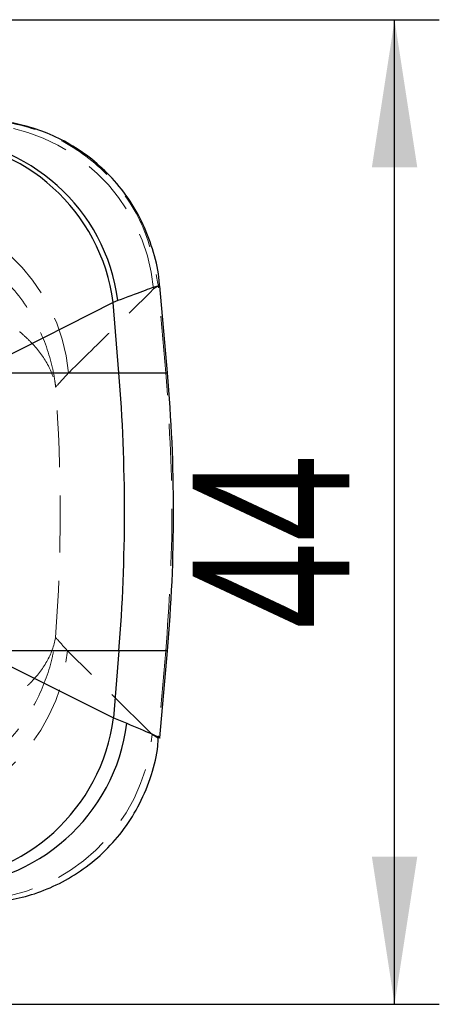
# Model space of a CAD drawing. Header units: millimetres. Extents: x 41 to 391, y 27 to 290.
# Tile 19 of 33: x 194 to 203, y 68 to 90. Entities that reach past the tile are written whole.
import ezdxf

# ---------------------------------------------------------------- set-up
doc = ezdxf.new("R2010")
doc.units = ezdxf.units.MM
doc.linetypes.add('HIDDEN', pattern=[1.905, 1.27, -0.635])
doc.layers.add('FORMATO', color=179, linetype='Continuous')
doc.styles.add('SLDTEXTSTYLE0', font='TXT', dxfattribs={"width": 0.75})
doc.dimstyles.new('SLDDIMSTYLE5', dxfattribs={"dimtxt": 3.5, "dimasz": 3.302, "dimexe": 0, "dimexo": 0.0625, "dimgap": 0.875, "dimtad": 1, "dimdec": 3, "dimlfac": 2, "dimrnd": 1e-09, "dimzin": 12, "dimdsep": 46, "dimtxsty": 'SLDTEXTSTYLE0', "dimsah": 1, "dimcen": 0.09, "dimadec": 0, "dimazin": 3, "dimtfac": 1, "dimtdec": 3, "dimtofl": 0, "dimtmove": 0, "dimatfit": 3, "dimfxl": 0, "dimfrac": 2, "dimtolj": 1, "dimtzin": 12, "dimarcsym": 0})

# ---------------------------------------------------------------- blocks, each defined once
blk = doc.blocks.new('_D_10')
at = {"layer": 'FORMATO'}
for p, q in [((192.963, 90.024), (202.963, 90.024)), ((201.963, 68.024), (201.963, 90.024)), ((192.963, 68.024), (202.963, 68.024))]:
    blk.add_line(p, q, dxfattribs=at)
for points in [[(201.963, 90.024), (201.455, 86.722), (202.471, 86.722)], [(201.963, 68.024), (202.471, 71.326), (201.455, 71.326)]]:
    blk.add_solid(points, dxfattribs=at)
at = {"layer": 'FORMATO', "insert": (197.451, 76.403), "char_height": 3.5, "attachment_point": 1, "rotation": 90, "style": 'SLDTEXTSTYLE0'}
blk.add_mtext('44', dxfattribs=at)

msp = doc.modelspace()

# ---------------------------------------------------------------- linework, layer by layer
at = {"color": 7, "linetype": 'HIDDEN', "lineweight": 18}
for p, q in [((196.57594, 84.00744), (196.68236, 84.07713)), ((196.68255, 84.07506), (196.66523, 84.07032)), ((196.68236, 84.07713), (196.68255, 84.07506)), ((196.85203, 82.13223), (196.68255, 84.07506)), ((196.85203, 82.13223), (194.67355, 82.13223)), ((196.88626, 82.13223), (196.85203, 82.13223)), ((194.65319, 75.92213), (196.85203, 75.92213)), ((196.54444, 74.04917), (194.65319, 75.92213)), ((196.85203, 75.92213), (196.68206, 73.97375)), ((196.85203, 75.92213), (196.88626, 75.92213)), ((196.68198, 73.97279), (196.54444, 74.04917)), ((196.68206, 73.97375), (196.68198, 73.97279)), ((196.71003, 73.97431), (196.68206, 73.97375))]:
    msp.add_line(p, q, dxfattribs=at)
at = {"color": 7, "linetype": 'Continuous', "lineweight": 25}
for p, q in [((196.88626, 82.13223), (196.71631, 84.07478)), ((195.67312, 83.70665), (192.57147, 82.13223)), ((195.779, 83.74645), (195.67312, 83.70665)), ((195.80096, 82.13223), (195.67312, 83.70665)), ((192.57147, 82.13223), (195.80096, 82.13223)), ((195.80096, 75.92213), (192.6772, 75.92213)), ((192.6772, 75.92213), (195.6791, 74.42135)), ((195.80096, 75.92213), (195.6791, 74.42135)), ((196.71584, 73.97414), (196.88626, 75.92213)), ((195.6791, 74.42135), (195.9809, 74.30315)), ((196.71323, 73.97437), (196.71003, 73.97431))]:
    msp.add_line(p, q, dxfattribs=at)
at = {"color": 8, "linetype": 'Continuous', "lineweight": 25}
for p, q in [((195.80096, 82.13223), (196.88626, 82.13223)), ((196.88626, 75.92213), (195.80096, 75.92213))]:
    msp.add_line(p, q, dxfattribs=at)
at = {"color": 7, "linetype": 'HIDDEN', "lineweight": 18}
for centre, radius, start, end in [((192.51637, 83.62392), 4.07765, 5.396919, 87.924314), ((190.61453, 81.74976), 4.07699, 5.38297, 89.265114), ((190.59413, 76.30474), 4.07705, 270.710004, 354.615092), ((192.48481, 74.43289), 4.07772, 272.020995, 354.600387)]:
    msp.add_arc(centre, radius, start, end, dxfattribs=at)
at = {"color": 7, "linetype": 'Continuous', "lineweight": 25}
for centre, radius, start, end in [((191.51821, 83.15814), 4.19096, 7.520426, 88.388106), ((191.62545, 83.19863), 4.18952, 7.513555, 88.809761), ((157.55234, 79.02718), 38.37445, 355.358859, 4.641141), ((161.39533, 79.02718), 35.6265, 355, 5), ((191.52483, 74.96592), 4.18981, 272.011892, 352.531809), ((191.83226, 74.84384), 4.18373, 270.785352, 352.574487)]:
    msp.add_arc(centre, radius, start, end, dxfattribs=at)
at = {"color": 7, "linetype": 'HIDDEN', "lineweight": 18}
msp.add_ellipse((161.67533, 79.02718), major_axis=(0, 35.6265), ratio=0.92100456, start_param=4.63346216, end_param=4.79076293, dxfattribs=at)
at = {"color": 7, "linetype": 'Continuous', "lineweight": 25}
for points, knots in [([(196.70861, 84.07107), (196.70849, 84.08252), (196.70606, 84.31054), (196.60531, 84.7505), (196.39581, 85.3812), (196.07258, 85.96822), (195.66714, 86.48557), (195.20961, 86.91007), (194.71973, 87.24452), (194.21404, 87.49276), (193.70802, 87.66255), (193.21595, 87.75607), (192.85649, 87.79209), (192.66428, 87.78356), (192.62772, 87.78194)], [0, 0, 0, 0, 0.00566378, 0.11277284, 0.22045317, 0.33430341, 0.44204826, 0.544375, 0.64177361, 0.73440584, 0.82219746, 0.90486392, 0.98190125, 1, 1, 1, 1]), ([(192.66129, 70.29689), (192.7222, 70.2959), (192.95133, 70.29221), (193.37893, 70.34881), (193.92749, 70.48506), (194.48311, 70.71522), (195.01823, 71.03774), (195.5091, 71.44979), (195.93411, 71.94107), (196.28817, 72.51115), (196.53645, 73.13739), (196.66619, 73.63891), (196.67884, 73.91783), (196.68147, 73.97596)], [0, 0, 0, 0, 0.03217506, 0.121024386, 0.216138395, 0.316587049, 0.420850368, 0.527438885, 0.635356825, 0.743978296, 0.860650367, 0.970958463, 1, 1, 1, 1])]:
    msp.add_open_spline(points, degree=3, knots=knots, dxfattribs=at)
at = {"color": 7, "linetype": 'HIDDEN', "lineweight": 18}
for points, knots in [([(192.68515, 87.78022), (192.70844, 87.77984), (192.87409, 87.7771), (193.49174, 87.72617), (194.51691, 87.40793), (195.62231, 86.57792), (196.42629, 85.42914), (196.59701, 84.5278), (196.68236, 84.07713)], [0, 0, 0, 0, 0.01176993, 0.08372913, 0.31280534, 0.54187353, 0.77093667, 1, 1, 1, 1]), ([(194.38678, 81.81651), (194.38645, 81.81941), (194.38608, 81.82281), (194.38529, 81.82972), (194.38348, 81.84554), (194.37774, 81.89303), (194.35926, 82.02678), (194.27671, 82.47093), (194.00556, 83.22796), (193.42576, 84.09859), (192.88435, 84.54361), (192.64804, 84.73785)], [0, 0, 0, 0, 0.00260407, 0.00304377, 0.00620889, 0.01680722, 0.04568891, 0.12648813, 0.41785165, 0.7459099, 1, 1, 1, 1]), ([(191.88616, 83.89683), (192.17353, 83.80098), (192.51766, 83.6862), (193.13205, 83.38136), (193.51533, 83.12564), (193.93269, 82.72921), (194.22439, 82.34877), (194.35414, 81.99961), (194.38645, 81.81834), (194.38678, 81.81651)], [0, 0, 0, 0, 0.22478596, 0.26917655, 0.53209702, 0.59654909, 0.79110006, 0.99789895, 1, 1, 1, 1]), ([(194.67355, 82.13223), (194.86083, 82.31497), (195.49551, 82.93422), (196.12922, 83.56371), (196.57594, 84.00744)], [0, 0, 0, 0, 0.29508605, 1, 1, 1, 1]), ([(194.38678, 81.81651), (194.4027, 81.83391), (194.49875, 81.93887), (194.59405, 82.04429), (194.67355, 82.13223)], [0, 0, 0, 0, 0.16578705, 1, 1, 1, 1]), ([(194.38535, 76.21821), (194.38503, 76.21639), (194.35263, 76.03515), (194.22277, 75.68609), (193.93103, 75.30578), (193.51359, 74.90946), (193.13016, 74.65381), (192.51562, 74.34916), (192.17138, 74.23451), (191.88394, 74.13877)], [0, 0, 0, 0, 0.00210163, 0.20881995, 0.40330287, 0.46780445, 0.73072947, 0.77516444, 1, 1, 1, 1]), ([(192.64531, 73.29808), (192.88176, 73.49225), (193.42343, 73.93707), (194.00353, 74.80735), (194.27497, 75.56406), (194.35773, 76.00795), (194.37627, 76.14169), (194.38203, 76.18918), (194.38386, 76.205), (194.38465, 76.21192), (194.38503, 76.21531), (194.38535, 76.21821)], [0, 0, 0, 0, 0.254186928, 0.582303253, 0.873508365, 0.954301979, 0.983186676, 0.993787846, 0.996955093, 0.997395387, 1, 1, 1, 1]), ([(194.65319, 75.92213), (194.57996, 76.00345), (194.49094, 76.10232), (194.40126, 76.20075), (194.38535, 76.21821)], [0, 0, 0, 0, 0.82260357, 1, 1, 1, 1])]:
    msp.add_open_spline(points, degree=3, knots=knots, dxfattribs=at)
at = {"color": 8, "linetype": 'Continuous', "lineweight": 25}
for points, knots in [([(196.66523, 84.07032), (196.67024, 84.07275), (196.68155, 84.07825), (196.36869, 83.97086), (195.97674, 83.8217), (195.779, 83.74645)], [0, 0, 0, 0, 0.2830219, 0.63828074, 1, 1, 1, 1]), ([(195.9809, 74.30315), (196.18133, 74.21726), (196.58763, 74.04316), (196.74078, 73.97452), (196.71407, 73.97438), (196.71323, 73.97437)], [0, 0, 0, 0, 0.4852895, 0.9837361, 1, 1, 1, 1])]:
    msp.add_open_spline(points, degree=3, knots=knots, dxfattribs=at)
at = {"color": 7, "linetype": 'HIDDEN', "lineweight": 18}
msp.add_open_spline([(196.85203, 75.92213), (196.91963, 76.95714), (197.05481, 79.02718), (196.91963, 81.09722), (196.85203, 82.13223)], degree=3, dxfattribs=at)

# ---------------------------------------------------------------- dimensions: what is measured, and where the dimension line sits
at = {"layer": 'FORMATO'}
dim = msp.add_linear_dim(base=(201.96313, 90.02373), p1=(191.96313, 68.02373), p2=(191.96313, 90.02373), angle=90, dimstyle='SLDDIMSTYLE5', dxfattribs=at)
dim.commit()
dim.dimension.update_dxf_attribs({"geometry": '_D_10', "text_midpoint": (201.96313, 78.98878), "dimtype": 160})

doc.saveas('drawing.dxf')
